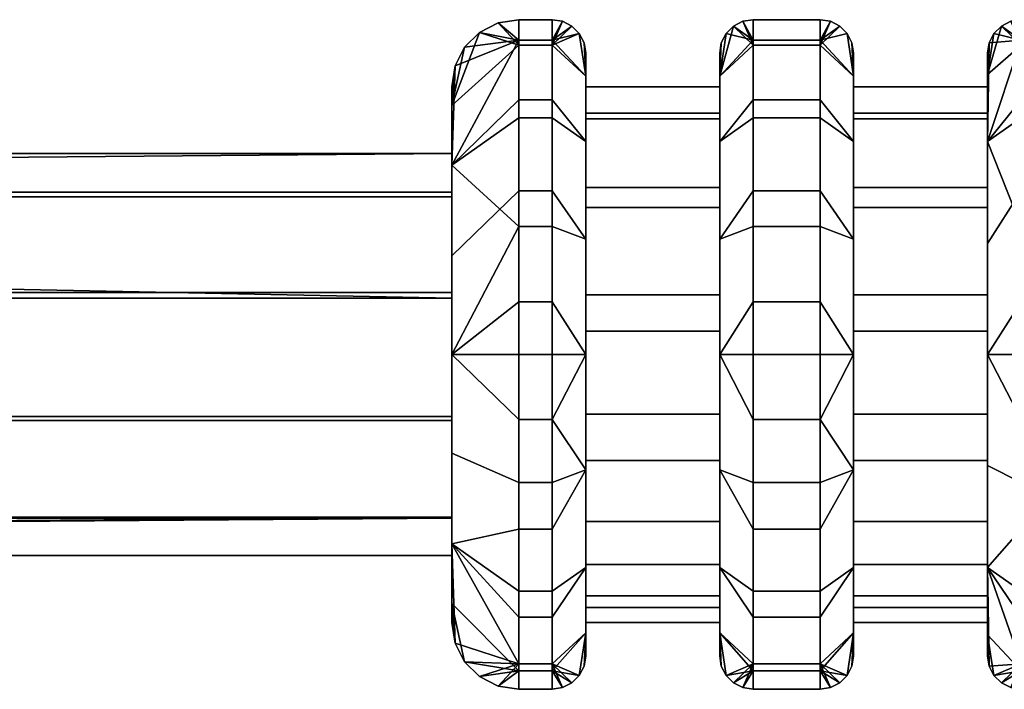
# Model space of a CAD drawing. Header units: millimetres. Extents: x -168 to 332, y -126 to 124.
# Tile 242 of 256: x 256 to 271, y -4 to 6. Entities that reach past the tile are written whole.
import ezdxf

# ---------------------------------------------------------------- set-up
doc = ezdxf.new("R2010")
doc.units = ezdxf.units.MM
doc.header["$MEASUREMENT"] = 0
doc.layers.add('Default', color=7, linetype='Continuous', true_color=0x000000)

msp = doc.modelspace()

# ---------------------------------------------------------------- meshes
at = {"layer": 'Default', "color": 18, "true_color": 0x000000}
mesh = msp.add_polyface(dxfattribs=at)
corners = [(262.364, -1.87, 7.899), (262.364, -2.271, 8.964), (262.364, -0.37, 8.988), (262.364, -3.162, 7.608), (262.364, -2.443, 6.135), (262.364, -3.443, 6.135), (263.864, -4.166, 7.777), (263.864, -3.365, 9.236), (263.364, -3.365, 9.236), (263.364, -4.166, 7.777), (263.364, -4.443, 6.135), (263.864, -4.443, 6.135), (263.364, -4.443, 6.135), (263.364, -4.062, 4.222), (263.864, -4.062, 4.222), (263.864, -4.443, 6.135), (262.364, -2.271, 3.307), (262.412, -3.752, 6.135), (262.364, -3.443, 6.135), (263.364, -4.062, 4.222), (262.555, -4.031, 6.135), (262.364, -0.915, 2.416), (263.364, -1.356, 1.516), (263.364, -2.978, 2.6), (263.364, 0.557, 1.135), (262.364, 0.557, 2.135), (263.055, -4.394, 6.135), (262.776, -4.252, 6.135), (263.364, -4.443, 6.135), (262.364, 3.386, 3.307), (262.364, 4.276, 4.663), (263.364, 5.177, 4.222), (263.364, 4.093, 2.6), (262.412, 4.866, 6.135), (262.364, 4.557, 6.135), (262.555, 5.145, 6.135), (262.776, 5.366, 6.135), (263.364, 2.471, 1.516), (263.364, 5.557, 6.135), (263.055, 5.508, 6.135), (262.364, 3.386, 8.964), (262.412, 4.866, 6.135), (262.364, 4.557, 6.135), (263.364, 5.249, 7.865), (262.555, 5.145, 6.135), (262.776, 5.366, 6.135), (262.364, 2.03, 9.854), (263.364, 3.003, 10.496), (263.364, 4.361, 9.381), (263.364, 5.557, 6.135), (263.055, 5.508, 6.135), (263.364, 1.343, 11.073), (262.364, 0.557, 10.135), (262.364, -2.271, 8.964), (263.364, -2.05, 10.402), (263.364, -0.413, 11.04), (262.364, -3.162, 7.608), (263.364, -4.166, 7.777), (263.364, -3.365, 9.236), (262.364, -3.443, 6.135), (262.412, -3.752, 6.135), (262.555, -4.031, 6.135), (262.776, -4.252, 6.135), (263.055, -4.394, 6.135), (263.364, -4.443, 6.135)]
mesh.append_faces([[corners[k] for k in face] for face in [(0, 1, 2, 2), (1, 0, 3, 3), (4, 3, 0, 0), (5, 3, 4, 4), (6, 7, 8, 9), (9, 10, 11, 6), (12, 13, 14, 15), (16, 17, 18, 18), (17, 19, 20, 20), (16, 19, 17, 17), (16, 21, 22, 23), (24, 22, 21, 25), (19, 26, 27, 27), (19, 28, 26, 26), (20, 19, 27, 27), (23, 19, 16, 16), (29, 30, 31, 32), (33, 30, 34, 34), (30, 33, 35, 35), (30, 35, 36, 36), (36, 31, 30, 30), (24, 25, 37, 37), (32, 37, 29, 29), (38, 31, 39, 39), (39, 31, 36, 36), (29, 37, 25, 25), (40, 41, 42, 42), (41, 43, 44, 44), (43, 41, 40, 40), (45, 44, 43, 43), (40, 46, 47, 48), (49, 50, 43, 43), (43, 50, 45, 45), (48, 43, 40, 40), (51, 47, 46, 52), (52, 53, 54, 55), (53, 56, 57, 58), (56, 59, 60, 60), (56, 60, 61, 61), (56, 61, 57, 57), (58, 54, 53, 53), (57, 62, 63, 63), (63, 64, 57, 57), (62, 57, 61, 61), (51, 52, 55, 55)]], dxfattribs={"color": 18})
mesh = msp.add_polyface(dxfattribs=at)
corners = [(263.864, 2.471, 1.516), (263.864, 4.093, 2.6), (264.364, 3.739, 2.953), (264.364, 2.279, 1.978), (263.864, 5.177, 4.222), (264.364, 4.715, 4.413), (263.864, 5.557, 6.135), (264.018, 5.533, 6.135), (264.157, 5.462, 6.135), (264.268, 5.351, 6.135), (264.364, 0.557, 1.635), (263.864, 0.557, 1.135), (264.339, 5.212, 6.135), (264.364, 5.057, 6.135), (264.018, 5.533, 6.135), (263.864, 5.557, 6.135), (263.864, 5.249, 7.865), (264.157, 5.462, 6.135), (263.864, 4.361, 9.381), (264.364, 3.739, 9.317), (264.364, 4.715, 7.857), (263.864, 3.003, 10.496), (264.364, 2.279, 10.293), (263.864, 1.343, 11.073), (264.364, 0.557, 10.635), (264.268, 5.351, 6.135), (264.339, 5.212, 6.135), (264.364, 5.057, 6.135), (263.864, -0.413, 11.04), (263.364, 0.557, 1.135), (263.364, 2.471, 1.516), (263.864, 2.471, 1.516), (263.864, 0.557, 1.135), (263.364, 4.093, 2.6), (263.364, 5.177, 4.222), (263.864, 5.177, 4.222), (263.864, 4.093, 2.6), (263.364, 5.557, 6.135), (263.864, 5.557, 6.135), (263.364, 5.249, 7.865), (263.864, 5.249, 7.865), (263.364, 4.361, 9.381), (263.364, 3.003, 10.496), (263.864, 3.003, 10.496), (263.864, 4.361, 9.381), (263.364, 1.343, 11.073), (263.364, -0.413, 11.04), (263.864, -0.413, 11.04), (263.864, 1.343, 11.073), (264.364, -0.333, 2.236), (264.364, 1.447, 2.236), (266.364, 1.447, 2.236), (266.364, -0.333, 2.236), (264.364, 3.051, 3.008), (266.364, 3.051, 3.008), (264.364, 1.447, 2.236), (264.364, -0.333, 2.236), (264.364, 0.557, 1.635), (264.364, 3.051, 3.008), (264.364, 2.279, 1.978), (264.364, 3.739, 2.953), (264.364, 4.161, 4.4), (264.364, 4.715, 4.413), (264.364, 4.557, 6.135), (264.364, 5.057, 6.135), (264.364, 2.279, 10.293), (264.364, 0.906, 10.12), (264.364, 2.755, 9.477), (264.364, 0.557, 10.635), (264.364, 3.739, 9.317), (264.364, 4.078, 8.034), (264.364, 4.715, 7.857)]
mesh.append_faces([[corners[k] for k in face] for face in [(0, 1, 2, 3), (1, 4, 5, 2), (4, 6, 7, 7), (4, 7, 8, 8), (4, 8, 9, 9), (3, 10, 11, 0), (5, 9, 12, 12), (12, 13, 5, 5), (9, 5, 4, 4), (14, 15, 16, 16), (16, 17, 14, 14), (16, 18, 19, 20), (18, 21, 22, 19), (21, 23, 24, 22), (25, 17, 16, 16), (20, 26, 25, 25), (26, 20, 27, 27), (25, 16, 20, 20), (23, 28, 24, 24), (29, 30, 31, 32), (33, 34, 35, 36), (30, 33, 36, 31), (34, 37, 38, 35), (37, 39, 40, 38), (41, 42, 43, 44), (39, 41, 44, 40), (45, 46, 47, 48), (42, 45, 48, 43), (49, 50, 51, 52), (50, 53, 54, 51), (55, 56, 57, 57), (58, 55, 59, 59), (57, 59, 55, 55), (60, 58, 59, 59), (58, 60, 61, 61), (62, 61, 60, 60), (63, 61, 62, 62), (62, 64, 63, 63), (65, 66, 67, 67), (66, 65, 68, 68), (65, 67, 69, 69), (70, 63, 71, 71), (64, 71, 63, 63), (71, 69, 70, 70), (70, 69, 67, 67)]], dxfattribs={"color": 18})
mesh = msp.add_polyface(dxfattribs=at)
corners = [(266.364, 4.161, 4.4), (266.364, 3.051, 3.008), (264.364, 3.051, 3.008), (264.364, 4.161, 4.4), (264.364, 4.557, 6.135), (266.364, 4.557, 6.135), (264.364, 4.078, 8.034), (266.364, 4.078, 8.034), (264.364, 0.906, 10.12), (266.364, 0.906, 10.12), (266.364, 2.755, 9.477), (264.364, 2.755, 9.477), (266.364, 4.557, 6.135), (266.364, 4.715, 4.413), (266.364, 4.161, 4.4), (266.364, 3.739, 2.953), (266.364, 5.057, 6.135), (266.364, 3.051, 3.008), (266.364, 2.279, 1.978), (266.364, 1.447, 2.236), (266.364, 0.557, 1.635), (266.364, 4.715, 7.857), (266.364, 4.078, 8.034), (266.364, 3.739, 9.317), (266.364, 2.755, 9.477), (266.364, 2.279, 10.293), (266.364, 0.906, 10.12), (266.364, 0.557, 10.635), (266.364, -0.333, 2.236), (266.364, 2.279, 1.978), (266.364, 3.739, 2.953), (266.864, 4.093, 2.6), (266.864, 2.471, 1.516), (266.364, 4.715, 4.413), (266.864, 5.177, 4.222), (266.364, 5.057, 6.135), (266.388, 5.212, 6.135), (266.459, 5.351, 6.135), (266.57, 5.462, 6.135), (266.864, 0.557, 1.135), (266.364, 0.557, 1.635), (266.709, 5.533, 6.135), (266.864, 5.557, 6.135), (266.364, 4.715, 7.857), (266.388, 5.212, 6.135), (266.364, 5.057, 6.135), (266.459, 5.351, 6.135), (266.864, 5.249, 7.865), (266.364, 3.739, 9.317), (266.864, 4.361, 9.381), (266.364, 2.279, 10.293), (266.864, 3.003, 10.496), (266.709, 5.533, 6.135), (266.57, 5.462, 6.135), (266.864, 5.557, 6.135), (266.864, 1.343, 11.073), (266.364, 0.557, 10.635), (266.864, 0.557, 1.135), (266.864, 2.471, 1.516), (267.864, 2.471, 1.516), (267.864, 0.557, 1.135), (266.864, 4.093, 2.6), (266.864, 5.177, 4.222), (267.864, 5.177, 4.222), (267.864, 4.093, 2.6), (266.864, 5.557, 6.135), (267.864, 5.557, 6.135), (266.864, 5.249, 7.865), (267.864, 5.249, 7.865), (266.864, 3.003, 10.496), (267.864, 3.003, 10.496), (267.864, 4.361, 9.381), (266.864, 4.361, 9.381)]
mesh.append_faces([[corners[k] for k in face] for face in [(0, 1, 2, 3), (3, 4, 5, 0), (4, 6, 7, 5), (8, 9, 10, 11), (11, 10, 7, 6), (12, 13, 14, 14), (15, 14, 13, 13), (16, 13, 12, 12), (17, 18, 19, 19), (20, 19, 18, 18), (14, 15, 17, 17), (18, 17, 15, 15), (21, 16, 12, 12), (21, 22, 23, 23), (24, 23, 22, 22), (12, 22, 21, 21), (25, 24, 26, 26), (26, 27, 25, 25), (23, 24, 25, 25), (20, 28, 19, 19), (29, 30, 31, 32), (30, 33, 34, 31), (33, 35, 36, 36), (33, 36, 37, 37), (33, 37, 38, 38), (32, 39, 40, 29), (34, 38, 41, 41), (41, 42, 34, 34), (38, 34, 33, 33), (43, 44, 45, 45), (43, 46, 44, 44), (47, 46, 43, 43), (43, 48, 49, 47), (48, 50, 51, 49), (47, 52, 53, 53), (47, 54, 52, 52), (46, 47, 53, 53), (55, 51, 50, 56), (57, 58, 59, 60), (61, 62, 63, 64), (58, 61, 64, 59), (62, 65, 66, 63), (65, 67, 68, 66), (69, 70, 71, 72)]], dxfattribs={"color": 18})
mesh = msp.add_polyface(dxfattribs=at)
corners = [(266.864, 5.249, 7.865), (266.864, 4.361, 9.381), (267.864, 4.361, 9.381), (267.864, 5.249, 7.865), (266.864, 1.343, 11.073), (267.864, 1.343, 11.073), (267.864, 3.003, 10.496), (266.864, 3.003, 10.496), (267.864, 0.557, 1.135), (267.864, 2.471, 1.516), (268.364, 2.279, 1.978), (268.364, 0.557, 1.635), (267.864, 4.093, 2.6), (268.364, 3.739, 2.953), (268.018, 5.533, 6.135), (267.864, 5.177, 4.222), (267.864, 5.557, 6.135), (268.364, 4.715, 4.413), (268.157, 5.462, 6.135), (268.268, 5.351, 6.135), (268.339, 5.212, 6.135), (268.364, 5.057, 6.135), (268.018, 5.533, 6.135), (267.864, 5.557, 6.135), (267.864, 5.249, 7.865), (268.157, 5.462, 6.135), (267.864, 4.361, 9.381), (268.364, 3.739, 9.317), (268.364, 4.715, 7.857), (267.864, 3.003, 10.496), (268.364, 2.279, 10.293), (267.864, 1.343, 11.073), (268.364, 0.557, 10.635), (268.268, 5.351, 6.135), (268.339, 5.212, 6.135), (268.364, 5.057, 6.135), (268.364, 1.447, 2.236), (268.364, 3.051, 3.008), (270.364, 3.051, 3.008), (270.364, 1.447, 2.236), (268.364, 4.161, 4.4), (270.364, 4.161, 4.4), (268.364, 4.557, 6.135), (268.364, 4.078, 8.034), (270.364, 4.078, 8.034), (270.364, 4.557, 6.135), (268.364, 2.755, 9.477), (270.364, 2.755, 9.477), (268.364, 0.906, 10.12), (270.364, 0.906, 10.12), (270.364, 4.161, 4.4), (270.364, 4.741, 4.479), (270.364, 3.739, 2.953), (270.364, 3.051, 3.008), (270.364, 4.557, 6.135), (270.364, 1.447, 2.236), (270.364, 0.557, 1.635), (270.364, 4.078, 8.034), (270.364, 5.057, 6.135), (268.364, 3.051, 3.008), (268.364, 1.447, 2.236), (268.364, 2.279, 1.978), (268.364, 0.557, 1.635), (268.364, 3.739, 2.953), (268.364, 4.161, 4.4), (268.364, 4.715, 4.413), (268.364, 4.557, 6.135), (268.364, 5.057, 6.135), (268.364, 2.279, 10.293), (268.364, 0.906, 10.12), (268.364, 2.755, 9.477), (268.364, 0.557, 10.635), (268.364, 3.739, 9.317), (268.364, 4.078, 8.034), (268.364, 4.715, 7.857)]
mesh.append_faces([[corners[k] for k in face] for face in [(0, 1, 2, 3), (4, 5, 6, 7), (8, 9, 10, 11), (9, 12, 13, 10), (14, 15, 16, 16), (12, 15, 17, 13), (18, 15, 14, 14), (17, 15, 18, 19), (17, 20, 21, 21), (17, 19, 20, 20), (22, 23, 24, 24), (24, 25, 22, 22), (24, 26, 27, 28), (26, 29, 30, 27), (29, 31, 32, 30), (33, 25, 24, 24), (28, 34, 33, 33), (34, 28, 35, 35), (33, 24, 28, 28), (36, 37, 38, 39), (37, 40, 41, 38), (42, 43, 44, 45), (43, 46, 47, 44), (46, 48, 49, 47), (45, 41, 40, 42), (50, 51, 52, 52), (53, 50, 52, 52), (54, 51, 50, 50), (53, 52, 55, 55), (56, 55, 52, 52), (57, 58, 54, 54), (59, 60, 61, 61), (62, 61, 60, 60), (63, 59, 61, 61), (59, 63, 64, 64), (65, 64, 63, 63), (66, 64, 65, 65), (65, 67, 66, 66), (68, 69, 70, 70), (69, 68, 71, 71), (68, 70, 72, 72), (73, 66, 74, 74), (67, 74, 66, 66), (74, 72, 73, 73), (73, 72, 70, 70)]], dxfattribs={"color": 18})
mesh = msp.add_polyface(dxfattribs=at)
corners = [(270.864, 4.093, 2.6), (277.575, 3.787, 2.319), (270.864, 2.471, 1.516), (277.364, 5.275, 4.479), (277.364, 4.46, 3.01), (270.864, 5.177, 4.222), (278.768, 2.228, 1.423), (270.864, 0.557, 1.135), (277.364, 5.275, 7.791), (270.864, 5.557, 6.135), (270.864, 5.249, 7.865), (277.364, 4.46, 9.26), (270.864, 4.361, 9.381), (277.575, 3.787, 9.952), (270.864, 3.003, 10.496), (277.364, 5.557, 6.135), (270.864, -0.413, 11.04), (280.357, 0.55, 11.135), (270.864, 1.343, 11.073), (278.412, 2.632, 10.684), (278.087, 3.029, 10.481), (277.803, 3.416, 10.238), (280.357, 0.564, 11.135), (279.542, 1.401, 11.064), (270.364, 4.741, 4.479), (270.364, 4.557, 6.135), (270.364, 5.057, 6.135), (270.364, 3.739, 9.317), (270.364, 4.078, 8.034), (270.364, 2.214, 10.319), (270.364, 2.755, 9.477), (270.364, 0.557, 10.635), (270.364, 0.906, 10.12), (270.364, -0.333, 2.236), (270.364, 1.447, 2.236), (270.364, 0.557, 1.635), (270.364, 0.557, 1.635), (270.364, 3.739, 2.953), (270.864, 2.471, 1.516), (270.864, 0.557, 1.135), (270.364, 4.741, 4.479), (270.864, 5.177, 4.222), (270.864, 4.093, 2.6), (270.364, 5.057, 6.135), (270.388, 5.212, 6.135), (270.459, 5.351, 6.135), (270.57, 5.462, 6.135), (270.709, 5.533, 6.135), (270.864, 5.557, 6.135), (270.364, 3.739, 9.317), (270.388, 5.212, 6.135), (270.364, 5.057, 6.135), (270.864, 5.249, 7.865), (270.459, 5.351, 6.135), (270.57, 5.462, 6.135), (270.364, 2.214, 10.319), (270.864, 3.003, 10.496), (270.864, 4.361, 9.381), (270.864, 5.557, 6.135), (270.709, 5.533, 6.135), (270.864, 1.343, 11.073), (270.364, 0.557, 10.635)]
mesh.append_faces([[corners[k] for k in face] for face in [(0, 1, 2, 2), (3, 4, 5, 5), (0, 5, 4, 4), (6, 7, 2, 2), (4, 1, 0, 0), (8, 9, 10, 10), (11, 10, 12, 12), (8, 10, 11, 11), (12, 13, 11, 11), (12, 14, 13, 13), (15, 9, 8, 8), (16, 17, 18, 18), (18, 19, 14, 14), (9, 15, 3, 3), (20, 21, 14, 14), (19, 20, 14, 14), (13, 14, 21, 21), (22, 23, 18, 18), (5, 9, 3, 3), (24, 25, 26, 26), (27, 26, 28, 28), (29, 27, 30, 30), (28, 30, 27, 27), (31, 29, 32, 32), (30, 32, 29, 29), (33, 34, 35, 35), (36, 37, 38, 39), (37, 40, 41, 42), (40, 43, 44, 44), (40, 44, 45, 45), (40, 45, 46, 46), (42, 38, 37, 37), (41, 46, 47, 47), (41, 47, 48, 48), (40, 46, 41, 41), (49, 50, 51, 51), (50, 52, 53, 53), (52, 50, 49, 49), (54, 53, 52, 52), (49, 55, 56, 57), (58, 59, 52, 52), (52, 59, 54, 54), (57, 52, 49, 49), (60, 56, 55, 61)]], dxfattribs={"color": 18})
mesh = msp.add_polyface(dxfattribs=at)
corners = [(262.364, 2.911, 4.275), (262.364, 4.276, 4.663), (262.364, 3.386, 3.307), (262.364, 1.397, 3.255), (262.364, 0.557, 2.135), (262.364, 3.557, 6.135), (262.364, 2.984, 7.899), (262.364, 3.386, 8.964), (262.364, 4.557, 6.135), (262.364, 1.484, 8.988), (262.364, 2.03, 9.854), (262.364, 0.557, 10.135), (262.364, -0.428, 3.302), (262.364, -2.271, 3.307), (262.364, -0.915, 2.416), (262.364, -3.443, 6.135), (262.364, -1.888, 4.397), (262.364, -2.443, 6.135), (262.364, -0.37, 8.988), (262.364, -2.271, 8.964), (112.982, 1.397, 3.255), (112.982, -1.888, 4.397), (112.982, -2.443, 6.135), (112.982, -0.37, 8.988), (112.982, 1.484, 8.988), (112.982, -1.87, 7.899), (112.982, -0.428, 3.302), (112.982, 3.557, 6.135), (112.982, 2.911, 4.275), (112.982, 2.984, 7.899), (187.673, 2.911, 4.275), (262.364, 2.911, 4.275), (262.364, 1.397, 3.255), (262.364, -0.428, 3.302), (112.982, -0.428, 3.302), (112.982, 1.397, 3.255), (112.982, 2.911, 4.275), (187.673, -2.443, 6.135), (262.364, -1.888, 4.397), (262.364, -2.443, 6.135), (112.982, -1.888, 4.397), (112.982, -2.443, 6.135), (262.364, -1.87, 7.899), (187.673, -2.443, 6.135), (262.364, -2.443, 6.135), (112.982, -1.87, 7.899), (262.364, -0.37, 8.988), (112.982, -0.37, 8.988), (112.982, -2.443, 6.135), (112.982, 1.484, 8.988), (262.364, 1.484, 8.988), (262.364, 2.984, 7.899), (112.982, 2.984, 7.899), (187.673, 2.911, 4.275), (262.364, 3.557, 6.135), (262.364, 2.911, 4.275), (112.982, 3.557, 6.135), (112.982, 2.911, 4.275)]
mesh.append_faces([[corners[k] for k in face] for face in [(0, 1, 2, 2), (0, 2, 3, 3), (4, 3, 2, 2), (5, 1, 0, 0), (6, 7, 8, 8), (1, 5, 8, 8), (5, 6, 8, 8), (7, 9, 10, 10), (11, 10, 9, 9), (6, 9, 7, 7), (12, 3, 4, 4), (13, 12, 14, 14), (4, 14, 12, 12), (15, 16, 13, 13), (12, 13, 16, 16), (15, 17, 16, 16), (18, 19, 11, 11), (11, 9, 18, 18), (20, 21, 22, 22), (23, 24, 25, 25), (25, 24, 22, 22), (26, 21, 20, 20), (27, 28, 20, 20), (29, 27, 24, 24), (27, 22, 24, 24), (20, 22, 27, 27), (30, 31, 32, 32), (32, 33, 34, 35), (36, 30, 35, 35), (32, 35, 30, 30), (37, 38, 39, 39), (40, 38, 37, 37), (40, 34, 33, 38), (37, 41, 40, 40), (42, 43, 44, 44), (45, 43, 42, 42), (42, 46, 47, 45), (43, 45, 48, 48), (49, 47, 46, 50), (50, 51, 52, 49), (53, 54, 55, 55), (51, 54, 56, 52), (56, 53, 57, 57), (56, 54, 53, 53)]], dxfattribs={"color": 18})
mesh = msp.add_polyface(dxfattribs=at)
corners = [(264.364, 0.906, 10.12), (264.364, -1.027, 9.808), (266.364, -1.027, 9.808), (266.364, 0.906, 10.12), (266.364, -2.58, 8.616), (264.364, -2.58, 8.616), (266.364, -1.027, 9.808), (266.364, 0.557, 10.635), (266.364, 0.906, 10.12), (266.364, -0.333, 2.236), (266.364, 0.557, 1.635), (266.364, -1.165, 1.978), (266.364, -1.937, 3.008), (266.364, -3.047, 4.4), (266.364, -2.625, 2.953), (266.364, -3.6, 4.413), (266.364, -2.58, 8.616), (266.364, -2.625, 9.317), (266.364, -3.6, 7.857), (266.364, -1.165, 10.293), (266.364, -2.625, 2.953), (266.364, -1.165, 1.978), (266.864, -1.356, 1.516), (266.864, -2.978, 2.6), (266.364, 0.557, 1.635), (266.864, 0.557, 1.135), (266.364, 0.557, 10.635), (266.364, -1.165, 10.293), (266.864, -2.05, 10.402), (266.864, -0.413, 11.04), (266.364, -2.625, 9.317), (266.864, -3.365, 9.236), (266.864, 1.343, 11.073), (266.864, -2.978, 2.6), (266.864, -1.356, 1.516), (267.864, -1.356, 1.516), (267.864, -2.978, 2.6), (266.864, 0.557, 1.135), (267.864, 0.557, 1.135), (266.864, 1.343, 11.073), (266.864, -0.413, 11.04), (267.864, -0.413, 11.04), (267.864, 1.343, 11.073), (266.864, -3.365, 9.236), (267.864, -3.365, 9.236), (267.864, -2.05, 10.402), (266.864, -2.05, 10.402), (267.864, -2.978, 2.6), (267.864, -1.356, 1.516), (268.364, -1.165, 1.978), (268.364, -2.625, 2.953), (268.364, 0.557, 1.635), (267.864, 0.557, 1.135), (267.864, -2.05, 10.402), (268.364, -1.165, 10.293), (267.864, -0.413, 11.04), (267.864, -3.365, 9.236), (268.364, -2.625, 9.317), (268.364, 0.557, 10.635), (267.864, 1.343, 11.073), (268.364, -2.58, 8.616), (268.364, -3.221, 7.449), (270.364, -3.221, 7.449), (270.364, -2.58, 8.616), (268.364, -3.047, 4.4), (268.364, -1.937, 3.008), (270.364, -1.937, 3.008), (270.364, -3.047, 4.4), (268.364, -0.333, 2.236), (268.364, 1.447, 2.236), (270.364, 1.447, 2.236), (270.364, -0.333, 2.236), (268.364, 0.906, 10.12), (268.364, -1.027, 9.808), (270.364, -1.027, 9.808), (270.364, 0.906, 10.12), (268.364, -2.58, 8.616), (270.364, -2.58, 8.616), (268.364, -3.047, 4.4), (268.364, -3.6, 4.413), (268.364, -2.625, 2.953), (268.364, -1.937, 3.008), (268.364, -0.333, 2.236), (268.364, -1.165, 1.978), (268.364, 0.557, 1.635), (268.364, -1.027, 9.808), (268.364, -2.625, 9.317), (268.364, -2.58, 8.616), (268.364, -3.6, 7.857), (268.364, 0.557, 10.635), (268.364, -1.165, 10.293), (268.364, 1.447, 2.236), (268.364, 0.906, 10.12)]
mesh.append_faces([[corners[k] for k in face] for face in [(0, 1, 2, 3), (4, 2, 1, 5), (6, 7, 8, 8), (9, 10, 11, 11), (12, 9, 11, 11), (13, 12, 14, 14), (11, 14, 12, 12), (14, 15, 13, 13), (6, 16, 17, 17), (18, 17, 16, 16), (7, 6, 19, 19), (17, 19, 6, 6), (20, 21, 22, 23), (21, 24, 25, 22), (26, 27, 28, 29), (27, 30, 31, 28), (32, 26, 29, 29), (33, 34, 35, 36), (34, 37, 38, 35), (39, 40, 41, 42), (43, 44, 45, 46), (40, 46, 45, 41), (47, 48, 49, 50), (51, 49, 48, 52), (53, 54, 55, 55), (53, 56, 57, 54), (54, 58, 55, 55), (59, 55, 58, 58), (60, 61, 62, 63), (64, 65, 66, 67), (68, 69, 70, 71), (65, 68, 71, 66), (72, 73, 74, 75), (73, 76, 77, 74), (78, 79, 80, 80), (81, 78, 80, 80), (82, 83, 84, 84), (83, 82, 81, 81), (80, 83, 81, 81), (85, 86, 87, 87), (88, 87, 86, 86), (89, 90, 85, 85), (86, 85, 90, 90), (91, 82, 84, 84), (92, 89, 85, 85)]], dxfattribs={"color": 18})
mesh = msp.add_polyface(dxfattribs=at)
corners = [(274.114, -3.365, 9.236), (270.864, -3.365, 9.236), (270.864, -4.166, 7.777), (274.114, -4.443, 6.135), (270.864, -4.443, 6.135), (274.114, -4.443, 6.135), (270.864, -4.443, 6.135), (270.864, -4.062, 4.222), (277.364, -4.161, 4.479), (277.364, -3.346, 3.01), (270.864, -2.978, 2.6), (277.576, -2.672, 2.318), (270.864, -1.356, 1.516), (270.864, 0.557, 1.135), (279.343, -0.494, 1.247), (270.864, -2.05, 10.402), (278.088, -1.915, 10.481), (270.864, -0.413, 11.04), (274.114, -3.365, 9.236), (277.575, -2.672, 9.952), (270.864, -3.365, 9.236), (270.364, -1.937, 3.008), (270.364, -0.333, 2.236), (270.364, -1.099, 1.951), (270.364, 0.557, 1.635), (270.364, -2.625, 2.953), (270.364, -3.047, 4.4), (270.364, -3.943, 6.135), (270.364, -3.443, 6.135), (270.364, -1.027, 9.808), (270.364, 0.557, 10.635), (270.364, 0.906, 10.12), (270.364, -2.625, 9.317), (270.364, -2.58, 8.616), (270.364, -3.221, 7.449), (270.364, -3.627, 7.792), (270.364, -2.625, 2.953), (270.388, -4.097, 6.135), (270.364, -3.943, 6.135), (270.864, -4.062, 4.222), (270.459, -4.237, 6.135), (270.57, -4.347, 6.135), (270.364, -1.099, 1.951), (270.864, -1.356, 1.516), (270.864, -2.978, 2.6), (270.864, -4.443, 6.135), (270.709, -4.418, 6.135), (270.864, 0.557, 1.135), (270.364, 0.557, 1.635), (270.364, 0.557, 10.635), (270.364, -2.625, 9.317), (270.864, -2.05, 10.402), (270.864, -0.413, 11.04), (270.364, -3.627, 7.792), (270.864, -4.166, 7.777), (270.864, -3.365, 9.236), (270.364, -3.943, 6.135), (270.388, -4.097, 6.135), (270.459, -4.237, 6.135), (270.57, -4.347, 6.135), (270.709, -4.418, 6.135), (270.864, -4.443, 6.135), (270.864, 1.343, 11.073)]
mesh.append_faces([[corners[k] for k in face] for face in [(0, 1, 2, 2), (3, 0, 2, 2), (4, 3, 2, 2), (5, 6, 7, 7), (8, 5, 7, 7), (9, 7, 10, 10), (11, 10, 12, 12), (13, 14, 12, 12), (15, 16, 17, 17), (18, 19, 15, 15), (20, 18, 15, 15), (19, 16, 15, 15), (21, 22, 23, 23), (24, 23, 22, 22), (25, 21, 23, 23), (26, 25, 27, 27), (21, 25, 26, 26), (27, 28, 26, 26), (29, 30, 31, 31), (32, 29, 33, 33), (32, 30, 29, 29), (34, 28, 27, 27), (34, 35, 33, 33), (35, 32, 33, 33), (34, 27, 35, 35), (36, 37, 38, 38), (37, 39, 40, 40), (39, 37, 36, 36), (41, 40, 39, 39), (36, 42, 43, 44), (45, 46, 39, 39), (39, 46, 41, 41), (44, 39, 36, 36), (47, 43, 42, 48), (49, 50, 51, 52), (50, 53, 54, 55), (53, 56, 57, 57), (53, 57, 58, 58), (53, 58, 54, 54), (55, 51, 50, 50), (54, 59, 60, 60), (60, 61, 54, 54), (59, 54, 58, 58), (62, 49, 52, 52)]], dxfattribs={"color": 18})
mesh = msp.add_polyface(dxfattribs=at)
corners = [(264.018, -4.418, 6.135), (263.864, -4.443, 6.135), (263.864, -4.062, 4.222), (264.157, -4.347, 6.135), (263.864, -2.978, 2.6), (264.364, -2.625, 2.953), (264.364, -3.6, 4.413), (263.864, -1.356, 1.516), (264.364, -1.165, 1.978), (263.864, 0.557, 1.135), (264.364, 0.557, 1.635), (264.268, -4.237, 6.135), (264.339, -4.097, 6.135), (264.364, -3.943, 6.135), (263.864, -2.05, 10.402), (264.364, -1.165, 10.293), (263.864, -0.413, 11.04), (263.864, -3.365, 9.236), (264.364, -2.625, 9.317), (264.018, -4.418, 6.135), (263.864, -4.166, 7.777), (263.864, -4.443, 6.135), (264.157, -4.347, 6.135), (264.364, -3.6, 7.857), (264.268, -4.237, 6.135), (264.364, 0.557, 10.635), (264.339, -4.097, 6.135), (264.364, -3.943, 6.135), (263.364, -2.978, 2.6), (263.364, -1.356, 1.516), (263.864, -1.356, 1.516), (263.864, -2.978, 2.6), (263.364, -4.062, 4.222), (263.864, -4.062, 4.222), (263.364, 0.557, 1.135), (263.864, 0.557, 1.135), (263.364, -2.05, 10.402), (263.364, -3.365, 9.236), (263.864, -3.365, 9.236), (263.864, -2.05, 10.402), (263.364, -0.413, 11.04), (263.864, -0.413, 11.04), (266.364, -3.221, 7.449), (266.364, -2.58, 8.616), (264.364, -2.58, 8.616), (264.364, -3.221, 7.449), (264.364, -3.443, 6.135), (266.364, -3.443, 6.135), (264.364, -3.443, 6.135), (264.364, -3.047, 4.4), (266.364, -3.047, 4.4), (266.364, -3.443, 6.135), (264.364, -1.937, 3.008), (266.364, -1.937, 3.008), (264.364, -0.333, 2.236), (266.364, -0.333, 2.236), (264.364, -3.047, 4.4), (264.364, -3.6, 4.413), (264.364, -2.625, 2.953), (264.364, -1.937, 3.008), (264.364, -3.443, 6.135), (264.364, -0.333, 2.236), (264.364, -1.165, 1.978), (264.364, 0.557, 1.635), (264.364, -3.221, 7.449), (264.364, -3.943, 6.135), (264.364, -2.58, 8.616), (264.364, -3.6, 7.857), (264.364, -1.027, 9.808), (264.364, -2.625, 9.317), (264.364, 0.557, 10.635), (264.364, -1.165, 10.293), (264.364, 0.906, 10.12)]
mesh.append_faces([[corners[k] for k in face] for face in [(0, 1, 2, 2), (2, 3, 0, 0), (2, 4, 5, 6), (4, 7, 8, 5), (7, 9, 10, 8), (11, 3, 2, 2), (6, 12, 11, 11), (12, 6, 13, 13), (11, 2, 6, 6), (14, 15, 16, 16), (14, 17, 18, 15), (19, 20, 21, 21), (20, 19, 22, 22), (17, 20, 23, 18), (24, 20, 22, 22), (15, 25, 16, 16), (23, 24, 26, 26), (26, 27, 23, 23), (24, 23, 20, 20), (28, 29, 30, 31), (32, 28, 31, 33), (29, 34, 35, 30), (36, 37, 38, 39), (40, 36, 39, 41), (42, 43, 44, 45), (45, 46, 47, 42), (48, 49, 50, 51), (49, 52, 53, 50), (52, 54, 55, 53), (56, 57, 58, 58), (59, 56, 58, 58), (60, 57, 56, 56), (61, 62, 63, 63), (62, 61, 59, 59), (58, 62, 59, 59), (64, 65, 60, 60), (57, 60, 65, 65), (66, 67, 64, 64), (65, 64, 67, 67), (68, 69, 66, 66), (67, 66, 69, 69), (70, 71, 68, 68), (69, 68, 71, 71), (72, 70, 68, 68)]], dxfattribs={"color": 18})
mesh = msp.add_polyface(dxfattribs=at)
corners = [(266.364, -3.443, 6.135), (266.364, -3.047, 4.4), (266.364, -3.6, 4.413), (266.364, -3.221, 7.449), (266.364, -3.943, 6.135), (266.364, -2.58, 8.616), (266.364, -3.6, 7.857), (266.388, -4.097, 6.135), (266.364, -3.943, 6.135), (266.364, -3.6, 4.413), (266.459, -4.237, 6.135), (266.364, -2.625, 2.953), (266.864, -2.978, 2.6), (266.864, -4.062, 4.222), (266.57, -4.347, 6.135), (266.709, -4.418, 6.135), (266.864, -4.443, 6.135), (266.388, -4.097, 6.135), (266.364, -3.6, 7.857), (266.364, -3.943, 6.135), (266.459, -4.237, 6.135), (266.364, -2.625, 9.317), (266.864, -4.166, 7.777), (266.864, -3.365, 9.236), (266.57, -4.347, 6.135), (266.709, -4.418, 6.135), (266.864, -4.443, 6.135), (266.864, -3.365, 9.236), (266.864, -4.166, 7.777), (267.864, -4.166, 7.777), (267.864, -3.365, 9.236), (267.864, -4.443, 6.135), (266.864, -4.443, 6.135), (266.864, -4.443, 6.135), (266.864, -4.062, 4.222), (267.864, -4.062, 4.222), (267.864, -4.443, 6.135), (266.864, -2.978, 2.6), (267.864, -2.978, 2.6), (267.864, -4.062, 4.222), (268.018, -4.418, 6.135), (267.864, -4.443, 6.135), (268.157, -4.347, 6.135), (268.268, -4.237, 6.135), (267.864, -2.978, 2.6), (268.364, -2.625, 2.953), (268.364, -3.6, 4.413), (268.339, -4.097, 6.135), (268.364, -3.943, 6.135), (268.018, -4.418, 6.135), (267.864, -4.166, 7.777), (267.864, -4.443, 6.135), (268.157, -4.347, 6.135), (267.864, -3.365, 9.236), (268.364, -3.6, 7.857), (268.364, -2.625, 9.317), (268.268, -4.237, 6.135), (268.339, -4.097, 6.135), (268.364, -3.943, 6.135), (270.364, -3.443, 6.135), (270.364, -3.221, 7.449), (268.364, -3.221, 7.449), (268.364, -3.443, 6.135), (268.364, -3.443, 6.135), (268.364, -3.047, 4.4), (270.364, -3.047, 4.4), (270.364, -3.443, 6.135), (268.364, -3.443, 6.135), (268.364, -3.6, 4.413), (268.364, -3.047, 4.4), (268.364, -3.221, 7.449), (268.364, -3.943, 6.135), (268.364, -2.58, 8.616), (268.364, -3.6, 7.857)]
mesh.append_faces([[corners[k] for k in face] for face in [(0, 1, 2, 2), (3, 0, 4, 4), (2, 4, 0, 0), (5, 3, 6, 6), (4, 6, 3, 3), (7, 8, 9, 9), (9, 10, 7, 7), (9, 11, 12, 13), (13, 14, 10, 10), (13, 15, 14, 14), (15, 13, 16, 16), (13, 10, 9, 9), (17, 18, 19, 19), (18, 17, 20, 20), (21, 18, 22, 23), (22, 18, 20, 20), (22, 24, 25, 25), (25, 26, 22, 22), (24, 22, 20, 20), (27, 28, 29, 30), (31, 29, 28, 32), (33, 34, 35, 36), (34, 37, 38, 35), (39, 40, 41, 41), (39, 42, 40, 40), (43, 42, 39, 39), (39, 44, 45, 46), (46, 47, 43, 43), (46, 48, 47, 47), (39, 46, 43, 43), (49, 50, 51, 51), (50, 49, 52, 52), (53, 50, 54, 55), (56, 50, 52, 52), (54, 56, 57, 57), (57, 58, 54, 54), (56, 54, 50, 50), (59, 60, 61, 62), (63, 64, 65, 66), (67, 68, 69, 69), (70, 71, 67, 67), (68, 67, 71, 71), (72, 73, 70, 70), (71, 70, 73, 73)]], dxfattribs={"color": 18})

doc.saveas('drawing.dxf')
